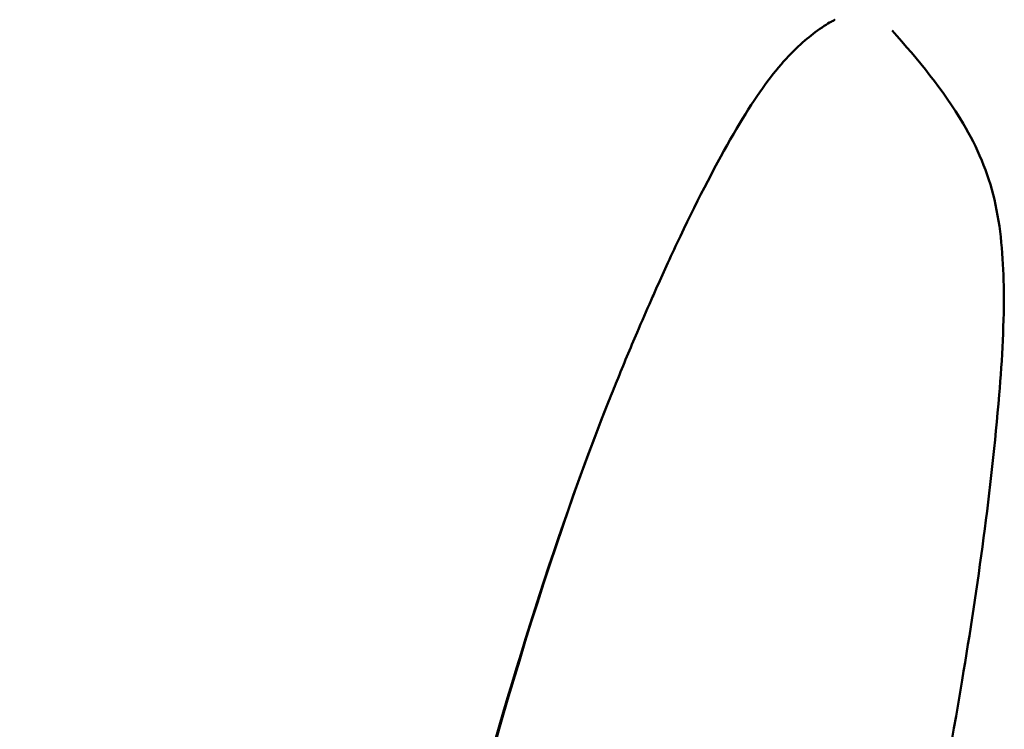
# Model space of a CAD drawing. Header units: millimetres. Extents: x 590 to 3249, y 296 to 2168.
# Tile 3 of 8: x 2055 to 2241, y 1069 to 1203. Entities that reach past the tile are written whole.
import ezdxf

# ---------------------------------------------------------------- set-up
doc = ezdxf.new("R2010")
doc.units = ezdxf.units.MM
doc.header["$LTSCALE"] = 4
doc.layers.add('Visible (ANSI)', color=7, linetype='Continuous', lineweight=50)

msp = doc.modelspace()

# ---------------------------------------------------------------- linework, layer by layer
at = {"layer": 'Visible (ANSI)'}
for p, q in [((2179.57, 1161.88), (2179.57, 1161.88)), ((2174.07, 1149.86), (2174.07, 1149.86)), ((2167.6, 1134.59), (2167.6, 1134.59)), ((2166.1, 1130.85), (2166.1, 1130.85))]:
    msp.add_line(p, q, dxfattribs=at)
for points, knots in [([(2179.57, 1161.88), (2183.09, 1169.27), (2186.47, 1175.77), (2192.64, 1186.42), (2195.48, 1190.58), (2200.71, 1196.82), (2203, 1198.8), (2206.17, 1201.21), (2207.28, 1201.89), (2208.33, 1202.47), (2208.41, 1202.51), (2208.57, 1202.6), (2208.62, 1202.62), (2208.66, 1202.65), (2208.67, 1202.65), (2208.69, 1202.66), (2208.7, 1202.66), (2208.7, 1202.67), (2208.7, 1202.67), (2208.7, 1202.67), (2208.7, 1202.67), (2208.7, 1202.67), (2208.7, 1202.67), (2208.7, 1202.67), (2208.7, 1202.67), (2208.7, 1202.67)], [0, 0, 0, 0, 3.339633, 3.339633, 6.674602, 6.674602, 10.109258, 10.109258, 12.233424, 12.233424, 13.278186, 13.278186, 13.769531, 13.769531, 14.008386, 14.008386, 14.187528, 14.187528, 14.221116, 14.221116, 14.226297, 14.226297, 14.228887, 14.228887, 14.229211, 14.229211, 14.229211, 14.229211]), ([(2219.47, 1200.64), (2224.37, 1195.15), (2229.1, 1189.42), (2235.5, 1178.67), (2237.56, 1173.81), (2239.98, 1163.49), (2240.41, 1157.98), (2240.61, 1145.68), (2240.21, 1138.81), (2239.65, 1131.98)], [0, 0, 0, 0, 2.207752, 2.207752, 3.75295, 3.75295, 5.389428, 5.389428, 7.445992, 7.445992, 7.445992, 7.445992]), ([(2239.65, 1131.98), (2238.17, 1113.99), (2235.62, 1096.08), (2228.68, 1054.05), (2223.62, 1030.02), (2210.54, 968.1), (2203.08, 930.08), (2188.29, 857), (2181.58, 821.66), (2162.41, 761.16), (2152.15, 735.18), (2129.2, 694.24), (2117.65, 678.46), (2099.55, 658.77), (2094.33, 653.44), (2085.67, 643.81), (2082.12, 639.56), (2075.94, 630.21), (2073.39, 624.99), (2071.59, 619.57)], [0, 0, 0, 0, 5.417234, 5.417234, 12.779348, 12.779348, 24.40268, 24.40268, 35.147852, 35.147852, 43.440257, 43.440257, 49.228203, 49.228203, 51.46421, 51.46421, 53.114331, 53.114331, 54.82747, 54.82747, 54.82747, 54.82747]), ([(2055.09, 770.84), (2055.09, 770.84), (2055.1, 770.84), (2055.1, 770.85), (2055.11, 770.86), (2055.13, 770.88), (2055.14, 770.9), (2055.2, 770.97), (2055.25, 771.02), (2055.43, 771.24), (2055.57, 771.4), (2056.13, 772.06), (2056.54, 772.57), (2058.15, 774.6), (2059.32, 776.16), (2063.77, 782.54), (2066.7, 787.63), (2073.88, 802.03), (2077.52, 811.68), (2085.14, 834.68), (2088.71, 848.2), (2097.64, 882.4), (2102.81, 903.13), (2117.82, 964.05), (2127.74, 1004.25), (2146.36, 1074.14), (2155.62, 1104.49), (2166.1, 1130.85)], [0, 0, 0, 0, 0.0008, 0.0008, 0.0032, 0.0032, 0.010404, 0.010404, 0.032035, 0.032035, 0.096959, 0.096959, 0.291597, 0.291597, 0.875371, 0.875371, 2.630326, 2.630326, 5.718856, 5.718856, 9.921462, 9.921462, 16.376279, 16.376279, 28.905197, 28.905197, 38.496206, 38.496206, 38.496206, 38.496206]), ([(2055.1, 770.84), (2055.15, 770.91), (2055.21, 770.97), (2055.37, 771.16), (2055.47, 771.29), (2055.9, 771.79), (2056.21, 772.17), (2057.46, 773.72), (2058.37, 774.9), (2061.88, 779.7), (2064.26, 783.49), (2071.15, 795.88), (2074.91, 804.9), (2082.5, 825.99), (2086, 838.23), (2094.34, 869.44), (2099.14, 888.4), (2112.7, 943.05), (2121.41, 978.73), (2140.94, 1054.47), (2152.23, 1095.96), (2166.1, 1130.85)], [0, 0, 0, 0, 0.026809, 0.026809, 0.076431, 0.076431, 0.22524, 0.22524, 0.671475, 0.671475, 2.011883, 2.011883, 4.934892, 4.934892, 8.758125, 8.758125, 14.664699, 14.664699, 25.781524, 25.781524, 38.473995, 38.473995, 38.473995, 38.473995])]:
    msp.add_open_spline(points, degree=3, knots=knots, dxfattribs=at)
for points in [[(2177.21, 1156.84), (2178, 1158.56), (2178.79, 1160.24), (2179.57, 1161.88)], [(2175.17, 1152.34), (2175.86, 1153.87), (2176.54, 1155.37), (2177.21, 1156.84)], [(2174.07, 1149.86), (2174.44, 1150.7), (2174.81, 1151.52), (2175.17, 1152.34)], [(2171.42, 1143.75), (2172.31, 1145.83), (2173.19, 1147.87), (2174.07, 1149.86)], [(2171.42, 1143.75), (2172.31, 1145.83), (2173.19, 1147.87), (2174.07, 1149.86)], [(2167.6, 1134.59), (2168.87, 1137.7), (2170.14, 1140.75), (2171.41, 1143.72)], [(2166.1, 1130.85), (2166.6, 1132.1), (2167.1, 1133.35), (2167.6, 1134.59)]]:
    msp.add_open_spline(points, degree=3, dxfattribs=at)

doc.saveas('drawing.dxf')
